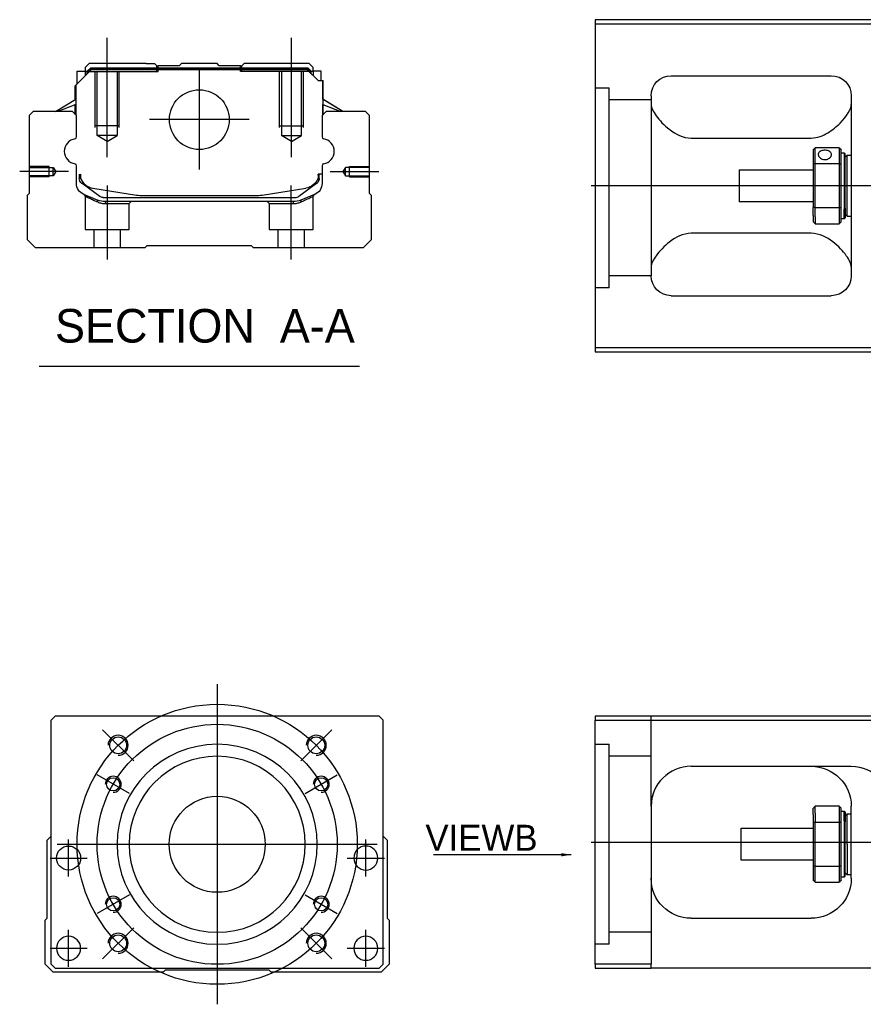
# Model space of a CAD drawing. Header units: millimetres. Extents: x 443 to 3685, y -1599 to 860.
# Tile 1 of 256: x 443 to 654, y -1595 to -1349. Entities that reach past the tile are written whole.
import ezdxf
from ezdxf.lldxf.tags import DXFTag

# ---------------------------------------------------------------- set-up
doc = ezdxf.new("R2010")
doc.units = ezdxf.units.MM
doc.layers.get('0').update_dxf_attribs({"linetype": 'CONTINUOUS'})
doc.styles.add('CHN', font='txt')
doc.styles.add('DIM-7', font='SIMPLEX.shx', dxfattribs={"width": 0.7, "bigfont": 'chineset.shx'})
tags = doc.linetypes.add('DASHED', pattern=[25.72, 12.86, -12.86]).pattern_tags.tags
tags[6:7] = [DXFTag(74, 4), DXFTag(75, 0), DXFTag(340, '0'), DXFTag(46, 0.0), DXFTag(50, 0.0), DXFTag(44, 0.0), DXFTag(45, 0.0)]
tags[4:5] = [DXFTag(74, 4), DXFTag(75, 0), DXFTag(340, '0'), DXFTag(46, 0.0), DXFTag(50, 0.0), DXFTag(44, 0.0), DXFTag(45, 0.0)]
doc.dimstyles.new('CNS', dxfattribs={"dimtxt": 3.5, "dimasz": 2.5, "dimexe": 1, "dimexo": 1, "dimgap": 1, "dimtad": 1, "dimdsep": 46, "dimtxsty": 'DIM-7', "dimcen": 0.09, "dimclrd": 4, "dimclre": 4, "dimclrt": 1, "dimadec": 0, "dimazin": 0, "dimtfac": 1, "dimtmove": 0, "dimatfit": 3, "dimfxl": 0, "dimtvp": 0.971429, "dimtolj": 1, "dimarcsym": 0})

msp = doc.modelspace()

# ---------------------------------------------------------------- linework, layer by layer
at = {"linetype": 'Continuous'}
for p, q in [((661.16, -1349.02), (587.16, -1349.02)), ((587.16, -1349.02), (587.16, -1431.02)), ((587.16, -1350.02), (661.16, -1350.02)), ((460.79, -1360), (459.79, -1361)), ((459.79, -1361), (459.79, -1361.85)), ((460.29, -1361.92), (461.16, -1361.05)), ((474.97, -1360), (460.79, -1360)), ((461.16, -1361.05), (515.39, -1361.05)), ((461.25, -1361.28), (461.16, -1361.05)), ((474.97, -1360), (477.08, -1360)), ((477.08, -1360), (477.63, -1360.55)), ((477.63, -1360.55), (477.97, -1360.55)), ((483.28, -1360.55), (477.97, -1360.55)), ((477.97, -1361.05), (477.97, -1360.55)), ((483.28, -1360.55), (483.82, -1360)), ((492.73, -1360), (483.82, -1360)), ((493.28, -1360.55), (492.73, -1360)), ((498.58, -1360.55), (493.28, -1360.55)), ((498.58, -1360.55), (498.93, -1360.55)), ((498.58, -1361.05), (498.58, -1360.55)), ((498.92, -1360.55), (499.47, -1360)), ((498.93, -1360.55), (499.48, -1360)), ((499.47, -1360), (499.48, -1360)), ((501.58, -1360), (499.48, -1360)), ((515.76, -1360), (501.58, -1360)), ((515.3, -1361.28), (515.39, -1361.05)), ((516.26, -1361.92), (515.39, -1361.05)), ((516.76, -1361), (515.76, -1360)), ((516.76, -1361.85), (516.76, -1361)), ((457.39, -1365.45), (461.29, -1361.55)), ((457.79, -1361.85), (459.79, -1361.85)), ((457.79, -1365.05), (457.79, -1361.85)), ((459.79, -1361.85), (459.79, -1363.05)), ((460.29, -1362), (459.79, -1362)), ((460.29, -1362.55), (460.29, -1361.92)), ((460.53, -1362.01), (460.29, -1361.92)), ((460.53, -1362.01), (461.25, -1361.28)), ((460.53, -1362.32), (460.53, -1362.01)), ((461.25, -1361.28), (515.3, -1361.28)), ((515.26, -1361.55), (461.29, -1361.55)), ((517.96, -1364.25), (515.26, -1361.55)), ((516.02, -1362.01), (515.3, -1361.28)), ((516.02, -1362.01), (516.26, -1361.92)), ((516.02, -1362.32), (516.02, -1362.01)), ((516.26, -1362.55), (516.26, -1361.92)), ((516.76, -1362), (516.26, -1362)), ((518.76, -1361.85), (516.76, -1361.85)), ((516.76, -1361.85), (516.76, -1363.05)), ((518.76, -1364.25), (518.76, -1361.85)), ((518.76, -1361.85), (518.76, -1361.85)), ((606.16, -1363.02), (646.16, -1363.02)), ((457.29, -1368.96), (457.29, -1365.55)), ((457.39, -1368.9), (457.39, -1365.45)), ((457.44, -1365.4), (457.44, -1371.5)), ((517.96, -1364.25), (519.11, -1364.25)), ((519.11, -1364.25), (519.11, -1371.5)), ((519.11, -1364.25), (519.16, -1364.25)), ((519.16, -1368.9), (519.16, -1364.25)), ((519.16, -1364.25), (519.26, -1364.25)), ((519.26, -1368.96), (519.26, -1364.25)), ((601.16, -1368.02), (601.16, -1413.02)), ((651.16, -1368.02), (651.16, -1413.02)), ((452.39, -1372), (457.44, -1368.87)), ((457.44, -1370.21), (452.94, -1372)), ((457.29, -1372.7), (457.29, -1370.27)), ((457.39, -1372.8), (457.39, -1370.23)), ((524.16, -1372), (519.11, -1368.87)), ((519.11, -1370.21), (523.61, -1372)), ((519.16, -1372.8), (519.16, -1370.23)), ((524.16, -1372), (519.26, -1368.96)), ((519.26, -1372.7), (519.26, -1370.27)), ((446.77, -1372), (445.77, -1373)), ((445.77, -1373), (445.77, -1392.45)), ((456.59, -1372), (446.77, -1372)), ((457.59, -1373), (456.59, -1372)), ((457.59, -1378.32), (457.59, -1373)), ((519.96, -1372), (518.96, -1373)), ((518.96, -1373), (518.96, -1378.32)), ((529.78, -1372), (519.96, -1372)), ((530.78, -1373), (529.78, -1372)), ((530.78, -1392.45), (530.78, -1373)), ((611.16, -1378.61), (641.16, -1378.61)), ((641.66, -1381.52), (641.66, -1385.11)), ((648.16, -1381.02), (642.16, -1381.02)), ((642.16, -1384.97), (642.16, -1381.02)), ((648.16, -1381.02), (648.16, -1384.97)), ((648.66, -1385.11), (648.66, -1381.52)), ((648.66, -1382.27), (649.36, -1382.27)), ((649.36, -1382.27), (649.66, -1382.57)), ((649.36, -1382.27), (649.36, -1396.35)), ((649.66, -1396.14), (649.66, -1382.57)), ((649.66, -1383.37), (650.16, -1382.87)), ((650.16, -1382.87), (651.16, -1382.87)), ((650.16, -1398.17), (650.16, -1382.87)), ((457.59, -1389.94), (457.59, -1385.54)), ((518.96, -1385.54), (518.96, -1389.94)), ((641.66, -1385.11), (641.66, -1395.93)), ((642.16, -1396.06), (642.16, -1384.97)), ((642.16, -1384.97), (648.16, -1384.97)), ((648.16, -1384.97), (648.16, -1396.06)), ((648.66, -1395.93), (648.66, -1385.11)), ((458.29, -1387.66), (458.29, -1388.74)), ((458.59, -1387.66), (458.59, -1388.7)), ((518.96, -1387.66), (517.96, -1387.66)), ((517.96, -1387.66), (517.96, -1388.7)), ((518.26, -1388.74), (518.26, -1387.66)), ((623.16, -1386.52), (641.66, -1386.52)), ((623.16, -1386.52), (623.16, -1394.52)), ((458.98, -1390), (458.91, -1389.95)), ((463.4, -1393.21), (458.98, -1390)), ((517.57, -1390), (513.15, -1393.21)), ((517.64, -1389.95), (517.57, -1390)), ((445.27, -1392.95), (445.27, -1404)), ((445.77, -1392.45), (445.28, -1392.95)), ((461.66, -1391.13), (472.57, -1392.87)), ((474.23, -1393), (502.32, -1393)), ((503.98, -1392.87), (514.89, -1391.13)), ((517.1, -1392.71), (513.67, -1394.12)), ((531.27, -1392.95), (530.78, -1392.45)), ((531.27, -1404), (531.27, -1392.95)), ((464.28, -1393.5), (512.27, -1393.5)), ((511.76, -1394.5), (464.79, -1394.5)), ((641.66, -1394.52), (623.16, -1394.52)), ((641.66, -1397.94), (641.66, -1395.93)), ((641.66, -1397.94), (641.66, -1399.52)), ((648.16, -1396.06), (642.16, -1396.06)), ((642.16, -1398.3), (642.16, -1396.06)), ((648.16, -1396.06), (648.16, -1398.3)), ((648.66, -1399.52), (648.66, -1395.93)), ((649.36, -1398.77), (649.36, -1396.35)), ((649.66, -1396.14), (649.66, -1398.47)), ((649.66, -1397.67), (650.16, -1398.17)), ((642.16, -1398.3), (642.16, -1400.02)), ((642.16, -1400.02), (648.16, -1400.02)), ((648.16, -1398.3), (648.16, -1400.02)), ((649.36, -1398.77), (648.66, -1398.77)), ((649.66, -1398.47), (649.36, -1398.77)), ((650.16, -1398.17), (651.16, -1398.17)), ((641.16, -1402.42), (611.16, -1402.42)), ((445.27, -1404), (447.27, -1406)), ((474.77, -1406), (475.27, -1405.5)), ((475.27, -1405.5), (501.27, -1405.5)), ((501.27, -1405.5), (501.77, -1406)), ((529.27, -1406), (531.27, -1404)), ((447.27, -1406), (474.77, -1406)), ((501.77, -1406), (529.27, -1406)), ((606.16, -1418.02), (646.16, -1418.02)), ((587.16, -1431.02), (587.16, -1432.02)), ((661.16, -1431.02), (587.16, -1431.02)), ((587.16, -1432.02), (661.16, -1432.02)), ((452.25, -1523.17), (451.25, -1524.17)), ((520.75, -1523.17), (452.25, -1523.17)), ((533.25, -1523.17), (520.75, -1523.17)), ((534.25, -1524.17), (533.25, -1523.17)), ((587.16, -1523.17), (587.16, -1524.17)), ((661.16, -1523.17), (587.16, -1523.17)), ((451.25, -1585.17), (451.25, -1524.17)), ((534.25, -1585.17), (534.25, -1524.17)), ((587.16, -1524.17), (661.16, -1524.17)), ((587.16, -1585.17), (587.16, -1524.17)), ((611.16, -1535.67), (651.16, -1535.67)), ((601.16, -1545.67), (601.16, -1585.17)), ((648.16, -1545.67), (642.16, -1545.67)), ((642.16, -1547.39), (642.16, -1545.67)), ((648.16, -1545.67), (648.16, -1547.39)), ((651.16, -1563.67), (651.16, -1545.67)), ((641.66, -1547.74), (641.66, -1546.17)), ((641.66, -1547.74), (641.66, -1549.76)), ((642.16, -1547.39), (642.16, -1549.62)), ((648.16, -1547.39), (648.16, -1549.62)), ((648.66, -1549.76), (648.66, -1546.17)), ((648.66, -1546.92), (649.36, -1546.92)), ((649.36, -1546.92), (649.66, -1547.22)), ((649.36, -1549.34), (649.36, -1546.92)), ((649.66, -1547.22), (649.66, -1549.55)), ((649.66, -1548.02), (650.16, -1547.52)), ((650.16, -1547.52), (651.16, -1547.52)), ((650.16, -1555.17), (650.16, -1547.52)), ((641.66, -1549.76), (641.66, -1560.58)), ((642.16, -1560.71), (642.16, -1549.62)), ((642.16, -1549.62), (648.16, -1549.62)), ((648.16, -1549.62), (648.16, -1560.71)), ((648.66, -1560.58), (648.66, -1549.76)), ((649.36, -1549.34), (649.36, -1563.42)), ((649.66, -1563.12), (649.66, -1549.55)), ((450.25, -1554.17), (451.25, -1553.17)), ((534.25, -1553.17), (535.25, -1554.17)), ((623.66, -1551.17), (641.66, -1551.17)), ((623.66, -1555.17), (623.66, -1551.17)), ((450.25, -1573.62), (450.25, -1554.17)), ((535.25, -1554.17), (535.25, -1573.62)), ((623.66, -1559.17), (623.66, -1555.17)), ((650.16, -1555.17), (650.16, -1562.82)), ((641.66, -1559.17), (623.66, -1559.17)), ((641.66, -1560.58), (641.66, -1564.17)), ((648.66, -1564.17), (648.66, -1560.58)), ((642.16, -1564.67), (642.16, -1560.71)), ((648.16, -1560.71), (642.16, -1560.71)), ((648.16, -1560.71), (648.16, -1564.67)), ((650.16, -1562.82), (649.66, -1562.32)), ((651.16, -1562.82), (650.16, -1562.82)), ((642.16, -1564.67), (648.16, -1564.67)), ((649.36, -1563.42), (648.66, -1563.42)), ((649.66, -1563.12), (649.36, -1563.42)), ((449.75, -1574.12), (450.25, -1573.62)), ((449.75, -1585.17), (449.75, -1574.12)), ((535.25, -1573.62), (535.75, -1574.12)), ((535.75, -1574.12), (535.75, -1585.17)), ((611.16, -1573.67), (641.16, -1573.67)), ((451.75, -1587.17), (449.75, -1585.17)), ((451.25, -1585.17), (452.25, -1586.17)), ((533.25, -1586.17), (534.25, -1585.17)), ((535.75, -1585.17), (533.75, -1587.17)), ((587.16, -1585.17), (587.16, -1586.17)), ((601.16, -1585.17), (587.16, -1585.17)), ((601.16, -1586.17), (601.16, -1585.17)), ((479.25, -1587.17), (451.75, -1587.17)), ((452.25, -1586.17), (533.25, -1586.17)), ((479.75, -1586.67), (479.25, -1587.17)), ((505.75, -1586.67), (479.75, -1586.67)), ((506.25, -1587.17), (505.75, -1586.67)), ((533.75, -1587.17), (506.25, -1587.17)), ((587.16, -1586.17), (601.16, -1586.17)), ((661.16, -1586.17), (601.16, -1586.17))]:
    msp.add_line(p, q, dxfattribs=at)
at = {"ltscale": 0.2}
for p, q in [((465.27, -1383.41), (465.27, -1353.59)), ((511.28, -1383.41), (511.28, -1353.59)), ((488.28, -1361.53), (488.28, -1386.48)), ((500.75, -1374), (475.8, -1374)), ((455.56, -1387), (443.41, -1387)), ((520.99, -1387), (533.14, -1387)), ((465.33, -1409), (465.33, -1390.5)), ((511.22, -1409), (511.22, -1390.5)), ((471.89, -1534.31), (464.11, -1526.53)), ((513.61, -1534.31), (521.39, -1526.53)), ((471.89, -1576.03), (464.11, -1583.81)), ((513.61, -1576.03), (521.39, -1583.81))]:
    msp.add_line(p, q, dxfattribs=at)
at = {"linetype": 'DASHED'}
for p, q in [((477.63, -1362), (477.63, -1360.55)), ((477.97, -1362), (477.97, -1361.05)), ((498.58, -1362), (498.58, -1361.05)), ((498.92, -1362), (498.92, -1360.55)), ((460.29, -1362), (477.97, -1362)), ((516.26, -1362), (498.58, -1362)), ((516.76, -1362), (516.76, -1361.85)), ((518.76, -1364), (518.76, -1364)), ((519.32, -1369), (519.32, -1369)), ((459.77, -1393.18), (459.77, -1401.5)), ((516.72, -1401.5), (516.72, -1393.2)), ((464.83, -1395), (470.77, -1395)), ((470.77, -1395), (471.27, -1394.5)), ((470.77, -1401.5), (470.77, -1395)), ((505.22, -1394.5), (505.72, -1395)), ((505.72, -1395), (505.72, -1401.5)), ((505.72, -1395), (511.72, -1395)), ((459.77, -1401.5), (465.27, -1401.5)), ((461.97, -1401.5), (461.97, -1406)), ((465.27, -1401.5), (470.77, -1401.5)), ((468.57, -1406), (468.57, -1401.5)), ((505.72, -1401.5), (516.72, -1401.5)), ((507.92, -1401.5), (507.92, -1406)), ((514.52, -1406), (514.52, -1401.5)), ((590.66, -1416.04), (587.16, -1416.04)), ((590.66, -1580.17), (587.16, -1580.17))]:
    msp.add_line(p, q, dxfattribs=at)
at = {"linetype": 'DASHED', "ltscale": 0.1}
for p, q in [((462.28, -1376), (462.28, -1362)), ((462.78, -1378), (462.78, -1362)), ((467.78, -1362), (467.78, -1378)), ((468.28, -1376), (468.28, -1362)), ((508.28, -1376), (508.28, -1362)), ((508.78, -1362), (508.78, -1378)), ((513.78, -1378), (513.78, -1362)), ((514.28, -1376), (514.28, -1362)), ((468.28, -1375.55), (462.28, -1375.55)), ((508.28, -1375.55), (514.28, -1375.55)), ((467.78, -1378), (462.78, -1378)), ((465.27, -1379.45), (462.78, -1378)), ((465.27, -1379.45), (467.78, -1378)), ((508.78, -1378), (513.78, -1378)), ((511.28, -1379.45), (508.78, -1378)), ((511.28, -1379.45), (513.78, -1378)), ((450.78, -1385.7), (445.77, -1385.7)), ((450.78, -1388.3), (450.78, -1385.7)), ((525.78, -1388.3), (525.78, -1385.7)), ((525.78, -1385.7), (530.78, -1385.7)), ((445.77, -1385.93), (451.77, -1385.93)), ((451.77, -1388.08), (445.77, -1388.08)), ((451.77, -1385.93), (452.42, -1387)), ((451.77, -1388.08), (451.77, -1385.93)), ((452.42, -1387), (451.77, -1388.08)), ((524.78, -1385.93), (524.13, -1387)), ((524.13, -1387), (524.78, -1388.08)), ((530.78, -1385.93), (524.78, -1385.93)), ((524.78, -1388.08), (524.78, -1385.93)), ((524.78, -1388.08), (530.78, -1388.08)), ((450.78, -1388.3), (445.77, -1388.3)), ((525.78, -1388.3), (530.78, -1388.3))]:
    msp.add_line(p, q, dxfattribs=at)
at = {"linetype": 'DASHED', "ltscale": 0.3}
for p, q in [((587.16, -1366.04), (590.66, -1366.04)), ((590.66, -1416.04), (590.66, -1366.04)), ((601.16, -1369.04), (590.66, -1369.04)), ((601.16, -1413.04), (590.66, -1413.04)), ((601.16, -1545.67), (601.16, -1523.17)), ((587.16, -1530.17), (590.66, -1530.17)), ((590.66, -1580.17), (590.66, -1530.17)), ((601.16, -1533.17), (590.66, -1533.17)), ((601.16, -1577.17), (590.66, -1577.17))]:
    msp.add_line(p, q, dxfattribs=at)
for p, q in [((1628.16, -1390.56), (586.16, -1390.52)), ((448.26, -1435.63), (528.31, -1435.63)), ((586.16, -1554.67), (1628.16, -1554.67))]:
    msp.add_line(p, q)
at = {"ltscale": 0.3}
for p, q in [((492.75, -1515.17), (492.75, -1595.17)), ((452.75, -1555.17), (532.75, -1555.17))]:
    msp.add_line(p, q, dxfattribs=at)
at = {"ltscale": 0.1}
for p, q in [((470.8, -1542.49), (462.74, -1537.84)), ((514.7, -1542.49), (522.76, -1537.84)), ((455.63, -1563.25), (455.63, -1553.95)), ((529.87, -1563.25), (529.87, -1553.95)), ((450.98, -1558.6), (460.28, -1558.6)), ((525.22, -1558.6), (534.52, -1558.6)), ((470.8, -1567.84), (462.74, -1572.49)), ((514.7, -1567.84), (522.76, -1572.49)), ((455.63, -1585.82), (455.63, -1576.52)), ((529.87, -1585.82), (529.87, -1576.52)), ((450.98, -1581.17), (460.28, -1581.17)), ((525.22, -1581.17), (534.52, -1581.17))]:
    msp.add_line(p, q, dxfattribs=at)
at = {"linetype": 'Continuous'}
for centre, radius in [((488.28, -1374), 7.47), ((468, -1530.42), 2.1), ((517.5, -1530.42), 2.1), ((466.77, -1540.17), 1.65), ((518.73, -1540.17), 1.65), ((492.75, -1555.17), 12), ((455.63, -1558.6), 3), ((466.77, -1570.17), 1.65), ((518.73, -1570.17), 1.65), ((468, -1579.92), 2.1), ((517.5, -1579.92), 2.1)]:
    msp.add_circle(centre, radius, dxfattribs=at)
at = {"ltscale": 0.3}
for radius in [35, 30]:
    msp.add_circle((492.75, -1555.17), radius, dxfattribs=at)
at = {"linetype": 'Continuous', "extrusion": (0, 0, -1)}
for centre, radius in [((-492.75, -1555.17), 25), ((-492.75, -1555.17), 22), ((-529.87, -1558.6), 3), ((-455.63, -1581.17), 3), ((-529.87, -1581.17), 3)]:
    msp.add_circle(centre, radius, dxfattribs=at)
at = {"linetype": 'Continuous', "extrusion": (-6.12303e-17, 0, -1)}
for centre, start, end in [((-606.16, -1368.02), 0, 90), ((-646.16, -1368.02), 90, 180), ((-606.16, -1413.02), 270, 0), ((-646.16, -1413.02), 180, 270)]:
    msp.add_arc(centre, 5, start, end, dxfattribs=at)
at = {"linetype": 'Continuous'}
for centre, radius, start, end in [((457.09, -1378.32), 0.5, 285.1919, 0), ((519.46, -1378.32), 0.5, 180, 254.8081), ((457.09, -1385.54), 0.5, 0, 74.8081), ((519.46, -1385.54), 0.5, 105.1919, 180), ((514.26, -1387.18), 4, 337.6678, 353.1681), ((514.26, -1387.18), 3.77, 349.0413, 352.7469), ((462.29, -1387.18), 4, 202.3316, 260.9414), ((474.23, -1382.5), 10.5, 260.9414, 270), ((502.32, -1382.5), 10.5, 270, 279.0586), ((512.27, -1392), 1.5, 270, 306.0274), ((611.16, -1545.67), 10, 90, 180)]:
    msp.add_arc(centre, radius, start, end, dxfattribs=at)
for centre, radius, start, end in [((457.72, -1381.93), 3.17, 98.9371, 261.0629), ((518.83, -1381.93), 3.17, 278.9371, 81.0629), ((468, -1530.42), 2.5, 270, 180), ((517.5, -1530.42), 2.5, 270, 180), ((466.77, -1540.17), 2, 270, 180), ((518.73, -1540.17), 2, 270, 180), ((466.77, -1570.17), 2, 270, 180), ((518.73, -1570.17), 2, 270, 180), ((468, -1579.92), 2.5, 270, 180), ((517.5, -1579.92), 2.5, 270, 180)]:
    msp.add_arc(centre, radius, start, end)
at = {"linetype": 'Continuous', "extrusion": (0, 0, -1)}
for centre, radius, start, end in [((-462.29, -1387.18), 4, 337.6678, 353.1681), ((-462.29, -1387.18), 3.77, 349.0413, 352.7469), ((-460.59, -1389.94), 3, 292.4327, 0), ((-459.79, -1388.74), 1.5, 306.0274, 0), ((-514.26, -1387.18), 4, 202.3316, 260.9414), ((-515.96, -1389.94), 3, 180, 247.5673), ((-516.76, -1388.74), 1.5, 180, 233.9726), ((-464.79, -1389.5), 5, 270, 292.4327), ((-464.28, -1392), 1.5, 270, 306.0274), ((-511.76, -1389.5), 5, 247.5673, 270), ((-641.16, -1545.67), 10, 90, 180), ((-651.16, -1545.67), 10, 90, 180), ((-611.16, -1563.67), 10, 270, 0), ((-641.16, -1563.67), 10, 180, 270)]:
    msp.add_arc(centre, radius, start, end, dxfattribs=at)
at = {"linetype": 'Continuous'}
for points, degree in [([(601.16, -1370.23), (601.16, -1370.98), (601.64, -1371.95), (602.41, -1373.02)], 3), ([(457.44, -1371.5), (457.44, -1372.1)], 1), ([(457.44, -1372.1), (457.44, -1372.85)], 1), ([(519.11, -1371.5), (519.11, -1372.1)], 1), ([(519.11, -1372.1), (519.11, -1372.85)], 1), ([(641.66, -1381.52), (641.83, -1381.35), (642, -1381.19), (642.16, -1381.02)], 3), ([(648.16, -1381.02), (648.33, -1381.19), (648.5, -1381.35), (648.66, -1381.52)], 3), ([(642.16, -1384.97), (642, -1385.02), (641.83, -1385.06), (641.66, -1385.11)], 3), ([(648.16, -1384.97), (648.33, -1385.02), (648.5, -1385.06), (648.66, -1385.11)], 3), ([(642.16, -1396.06), (642, -1396.02), (641.83, -1395.97), (641.66, -1395.93)], 3), ([(648.16, -1396.06), (648.33, -1396.02), (648.5, -1395.97), (648.66, -1395.93)], 3), ([(642.16, -1400.02), (642, -1399.85), (641.83, -1399.69), (641.66, -1399.52)], 3), ([(648.66, -1399.52), (648.5, -1399.69), (648.33, -1399.85), (648.16, -1400.02)], 3), ([(602.41, -1408.02), (601.63, -1409.09), (601.16, -1410.06), (601.16, -1410.81)], 3), ([(651.16, -1410.81), (651.16, -1410.06), (650.7, -1409.09), (649.92, -1408.02)], 3), ([(606.16, -1537.01), (606.13, -1537.03), (606.1, -1537.05), (606.07, -1537.06)], 3), ([(642.16, -1545.67), (642, -1545.84), (641.83, -1546), (641.66, -1546.17)], 3), ([(648.16, -1545.67), (648.33, -1545.84), (648.5, -1546), (648.66, -1546.17)], 3), ([(642.16, -1549.62), (642, -1549.67), (641.83, -1549.71), (641.66, -1549.76)], 3), ([(648.66, -1549.76), (648.5, -1549.71), (648.33, -1549.67), (648.16, -1549.62)], 3), ([(642.16, -1560.71), (642, -1560.67), (641.83, -1560.62), (641.66, -1560.58)], 3), ([(648.66, -1560.58), (648.5, -1560.62), (648.33, -1560.67), (648.16, -1560.71)], 3), ([(641.66, -1564.17), (641.83, -1564.34), (642, -1564.5), (642.16, -1564.67)], 3), ([(648.66, -1564.17), (648.5, -1564.34), (648.33, -1564.5), (648.16, -1564.67)], 3)]:
    msp.add_open_spline(points, degree=degree, dxfattribs=at)
for points, knots in [([(641.16, -1378.61), (642.69, -1378.61), (644.1, -1378.05), (646.51, -1376.59), (647.5, -1375.73), (650.06, -1373.12), (651.16, -1371.39), (651.16, -1370.23)], [0, 0, 0, 0, 0.25, 0.25, 0.5, 0.5, 1, 1, 1, 1]), ([(602.41, -1373.02), (603.23, -1374.16), (604.36, -1375.38), (607.25, -1377.59), (609.1, -1378.61), (611.16, -1378.61)], [0, 0, 0, 0, 0.5, 0.5, 1, 1, 1, 1]), ([(646.21, -1382.74), (646.21, -1382.61), (646.18, -1382.48), (646.06, -1382.25), (645.97, -1382.14), (645.74, -1381.96), (645.6, -1381.88), (645.29, -1381.76), (645.12, -1381.71), (644.75, -1381.66), (644.57, -1381.66), (644.2, -1381.68), (644.02, -1381.71), (643.69, -1381.81), (643.54, -1381.87), (643.27, -1382.04), (643.16, -1382.14), (643, -1382.35), (642.95, -1382.48), (642.92, -1382.65), (642.91, -1382.7), (642.91, -1382.74)], [0, 0, 0, 0, 0.106605, 0.106605, 0.21316, 0.21316, 0.320465, 0.320465, 0.42832, 0.42832, 0.535356, 0.535356, 0.641477, 0.641477, 0.748016, 0.748016, 0.855648, 0.855648, 0.963354, 0.963354, 1, 1, 1, 1]), ([(642.91, -1382.74), (642.91, -1382.87), (642.95, -1383.01), (643.07, -1383.26), (643.16, -1383.39), (643.39, -1383.61), (643.53, -1383.71), (643.84, -1383.87), (644.01, -1383.93), (644.37, -1383.99), (644.56, -1384), (644.93, -1383.97), (645.11, -1383.93), (645.44, -1383.8), (645.59, -1383.72), (645.85, -1383.51), (645.97, -1383.39), (646.13, -1383.14), (646.18, -1383.01), (646.21, -1382.83), (646.21, -1382.79), (646.21, -1382.74)], [0, 0, 0, 0, 0.106605, 0.106605, 0.21316, 0.21316, 0.320465, 0.320465, 0.42832, 0.42832, 0.535356, 0.535356, 0.641477, 0.641477, 0.748016, 0.748016, 0.855648, 0.855648, 0.963354, 0.963354, 1, 1, 1, 1]), ([(611.16, -1402.42), (609.1, -1402.42), (607.25, -1403.45), (604.38, -1405.65), (603.23, -1406.88), (602.41, -1408.02)], [0, 0, 0, 0, 0.5, 0.5, 1, 1, 1, 1]), ([(649.92, -1408.02), (649.1, -1406.88), (647.97, -1405.66), (645.08, -1403.45), (643.23, -1402.42), (641.16, -1402.42)], [0, 0, 0, 0, 0.5, 0.5, 1, 1, 1, 1]), ([(601.73, -1542.36), (601.64, -1542.62), (601.51, -1543.05), (601.4, -1543.49), (601.37, -1543.67)], [0, 0, 0, 0, 0.596588, 1, 1, 1, 1])]:
    msp.add_open_spline(points, degree=3, knots=knots, dxfattribs=at)
at = {"linetype": 'DASHED'}
for points, degree in [([(459.47, -1392.71), (459.77, -1393.18)], 1), ([(516.72, -1393.2), (517.03, -1392.74)], 1), ([(462.9, -1394.59), (462.88, -1394.12)], 1), ([(464.79, -1394.5), (464.83, -1395)], 1), ([(511.76, -1394.5), (511.75, -1394.67), (511.73, -1394.84), (511.72, -1395)], 3), ([(513.67, -1394.12), (513.64, -1394.59)], 1)]:
    msp.add_open_spline(points, degree=degree, dxfattribs=at)
for points, degree, knots in [([(459.47, -1392.71), (459.47, -1392.71), (460.39, -1393.1), (461.32, -1393.48), (462.88, -1394.12)], 2, [0, 0, 0, 0.5, 0.5, 1, 1, 1]), ([(459.77, -1393.18), (459.77, -1393.18), (459.78, -1393.18), (460.25, -1393.39), (461.56, -1393.98), (462.44, -1394.38), (462.9, -1394.59)], 3, [0, 0, 0, 0, 0.000815, 0.486557, 0.726811, 1, 1, 1, 1]), ([(513.64, -1394.59), (513.96, -1394.44), (514.57, -1394.17), (515.32, -1393.83), (516.31, -1393.38), (516.72, -1393.2), (516.72, -1393.2)], 3, [0, 0, 0, 0, 0.185898, 0.357233, 0.514425, 1, 1, 1, 1]), ([(462.9, -1394.59), (463.21, -1394.71), (463.81, -1394.94), (464.5, -1394.98), (464.83, -1395)], 3, [0, 0, 0, 0, 0.515943, 1, 1, 1, 1]), ([(511.72, -1395), (512.05, -1394.98), (512.74, -1394.94), (513.33, -1394.71), (513.64, -1394.59)], 3, [0, 0, 0, 0, 0.484584, 1, 1, 1, 1])]:
    msp.add_open_spline(points, degree=degree, knots=knots, dxfattribs=at)

# ---------------------------------------------------------------- texts
at = {"style": 'CHN'}
for s, insert, char_height, attachment_point in [('SECTION  A-A ', (452.23, -1425.6), 8.4, 4), ('VIEWB', (572.78, -1556.79), 6.5, 9)]:
    msp.add_mtext(s, dxfattribs=dict(at, insert=insert, char_height=char_height, attachment_point=attachment_point))

# ---------------------------------------------------------------- leaders
msp.add_leader([(581.22, -1557.78), (546.76, -1557.79)], dimstyle='CNS', override={"dimtxt": 6.5, "dimtxsty": 'CHN'})

doc.saveas('drawing.dxf')
